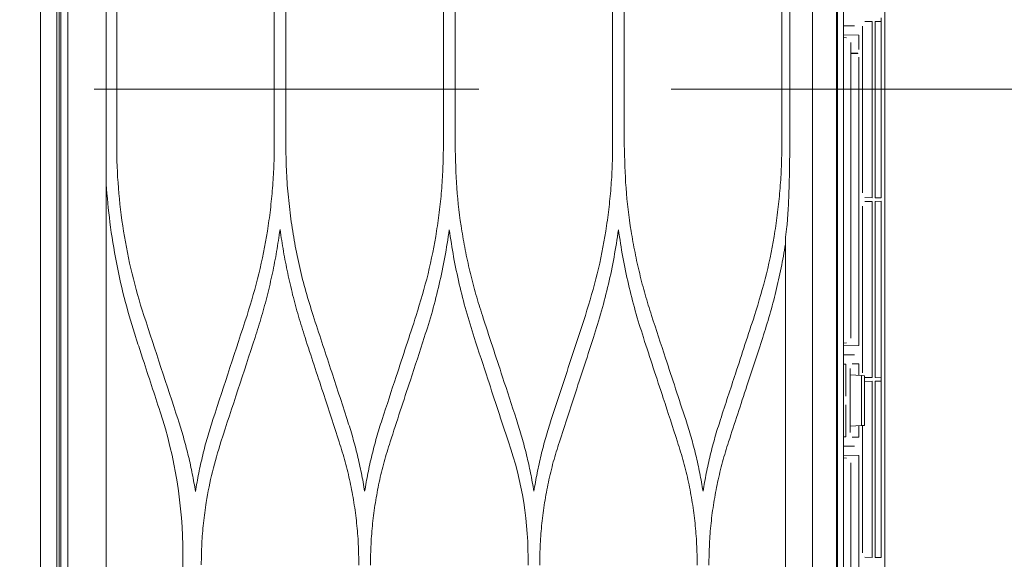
# Model space of a CAD drawing. Header units: inches. Extents: x 67014 to 70164, y -40762 to -35657.
# Tile 47 of 55: x 69167 to 69190, y -39860 to -39848. Entities that reach past the tile are written whole.
import ezdxf

# ---------------------------------------------------------------- set-up
doc = ezdxf.new("R2010")
doc.units = ezdxf.units.IN
doc.header["$MEASUREMENT"] = 0
doc.linetypes.add('HIDDEN', pattern=[0.375, 0.25, -0.125])
for name, color, linetype, lineweight in [('p--dach', 7, 'Continuous', 20), ('p--drzwi', 251, 'Continuous', 0), ('p--klimatyzator', 30, 'Continuous', 15)]:
    doc.layers.add(name, color=color, linetype=linetype, lineweight=lineweight)

# ---------------------------------------------------------------- blocks, each defined once
blk = doc.blocks.new('drzwi-90-100')
blk.add_arc((10.8, 3.225), 84.153, 359.52334, 90.47666)
blk = doc.blocks.new('A$C66B7A3C4')
at = {"layer": 'p--klimatyzator', "lineweight": 15}
for p, q in [((0.557, 85.44), (0.557, 43.5)), ((0.932, 43.5), (0.932, 85.44)), ((0.987, 1.56), (0.987, 85.44)), ((18.818, 84.4), (18.818, 43.5)), ((1.019, 84.083), (1.019, 2.917)), ((1.18, 3.822), (1.18, 83.178)), ((2.055, 83.178), (2.055, 57.846)), ((18.114, 82.346), (18.114, 43.5)), ((18.662, 43.5), (18.662, 82.346)), ((18.684, 82.346), (18.684, 4.654)), ((19.758, 81.016), (19.758, 47.653)), ((2.292, 74.077), (2.292, 69.605)), ((5.876, 69.501), (5.876, 74.077)), ((6.139, 74.077), (6.139, 69.501)), ((9.723, 69.501), (9.723, 74.077)), ((9.988, 74.077), (9.988, 69.501)), ((13.571, 69.501), (13.571, 74.077)), ((13.836, 74.077), (13.836, 69.501)), ((17.419, 69.501), (17.419, 74.077)), ((17.599, 74.077), (17.599, 69.501)), ((19.681, 72.385), (19.681, 72.307)), ((18.974, 72.205), (18.818, 72.208)), ((18.974, 72.205), (19.07, 72.205)), ((19.255, 68.402), (19.255, 72.196)), ((19.304, 72.301), (19.472, 72.304)), ((19.472, 72.304), (19.472, 68.294)), ((19.544, 72.305), (19.681, 72.307)), ((19.544, 68.293), (19.544, 72.305)), ((19.681, 72.203), (19.681, 72.307)), ((19.681, 72.307), (19.681, 72.307)), ((19.681, 72.203), (19.681, 68.395)), ((19.167, 71.996), (18.818, 72.002)), ((18.818, 71.939), (18.892, 71.932)), ((19.167, 71.671), (19.167, 71.996)), ((18.987, 71.829), (18.987, 65.094)), ((18.987, 71.585), (19.145, 71.585)), ((19.145, 71.578), (18.987, 71.578)), ((19.145, 71.578), (19.145, 71.585)), ((19.167, 64.927), (19.167, 71.491)), ((19.681, 68.291), (19.681, 68.395)), ((19.255, 64.307), (19.255, 68.101)), ((19.472, 68.294), (19.304, 68.297)), ((19.304, 68.206), (19.472, 68.209)), ((19.472, 68.209), (19.472, 64.2)), ((19.681, 68.291), (19.544, 68.293)), ((19.544, 68.21), (19.681, 68.213)), ((19.544, 64.198), (19.544, 68.21)), ((19.681, 68.109), (19.681, 68.213)), ((19.681, 68.109), (19.681, 64.3)), ((17.501, 57.787), (17.501, 67.396)), ((18.818, 64.983), (18.892, 64.99)), ((18.818, 64.92), (19.167, 64.927)), ((18.818, 64.714), (18.974, 64.717)), ((19.07, 64.717), (18.974, 64.717)), ((18.877, 64.507), (18.818, 64.506)), ((18.877, 64.507), (18.877, 63.776)), ((19.167, 64.509), (19.022, 64.509)), ((19.167, 64.249), (19.167, 64.509)), ((18.974, 64.406), (18.974, 62.948)), ((19.681, 64.196), (19.681, 64.3)), ((19.228, 64.246), (18.974, 64.259)), ((19.302, 64.242), (19.228, 64.246)), ((19.228, 64.246), (19.228, 63.108)), ((19.302, 63.112), (19.302, 64.242)), ((19.472, 64.2), (19.304, 64.202)), ((19.304, 64.111), (19.472, 64.114)), ((19.472, 64.114), (19.472, 60.105)), ((19.681, 64.196), (19.544, 64.198)), ((19.544, 64.116), (19.681, 64.118)), ((19.544, 60.104), (19.544, 64.116)), ((19.681, 64.196), (19.681, 64.118)), ((19.681, 64.196), (19.681, 64.196)), ((19.681, 64.014), (19.681, 64.118)), ((19.681, 64.118), (19.681, 64.118)), ((19.681, 64.014), (19.681, 60.205)), ((18.877, 63.578), (18.877, 62.847)), ((18.974, 63.095), (19.228, 63.108)), ((19.167, 62.845), (19.167, 63.105)), ((19.228, 63.108), (19.302, 63.112)), ((19.255, 60.213), (19.255, 63.109)), ((18.818, 62.848), (18.877, 62.847)), ((19.022, 62.845), (19.167, 62.845)), ((18.974, 62.637), (18.818, 62.64)), ((18.974, 62.637), (19.07, 62.637)), ((19.167, 62.427), (18.818, 62.433)), ((18.818, 62.37), (18.892, 62.364)), ((18.987, 62.26), (18.987, 58.425)), ((19.167, 55.637), (19.167, 62.427)), ((3.796, 60.187), (3.796, 57.973)), ((19.472, 60.105), (19.304, 60.108)), ((19.681, 60.101), (19.544, 60.104)), ((19.681, 60.101), (19.681, 60.205))]:
    blk.add_line(p, q, dxfattribs=at)
for points, knots in [([(2.911, 65.615), (2.707, 66.24), (2.551, 66.882), (2.448, 67.533), (2.344, 68.185), (2.292, 68.841), (2.292, 69.501), (2.292, 69.536), (2.292, 69.571), (2.292, 69.605)], [0, 0, 0, 0, 1, 1, 1, 2, 2, 2, 3, 3, 3, 3]), ([(5.256, 65.615), (5.351, 65.929), (5.446, 66.244), (5.525, 66.563), (5.604, 66.881), (5.667, 67.205), (5.719, 67.53), (5.745, 67.693), (5.768, 67.857), (5.787, 68.021), (5.807, 68.185), (5.823, 68.349), (5.836, 68.514), (5.85, 68.678), (5.86, 68.842), (5.866, 69.007), (5.872, 69.172), (5.874, 69.336), (5.876, 69.501)], [0, 0, 0, 0, 1, 1, 1, 2, 2, 2, 3, 3, 3, 4, 4, 4, 5, 5, 5, 6, 6, 6, 6]), ([(6.139, 69.501), (6.142, 69.312), (6.144, 69.124), (6.152, 68.935), (6.16, 68.747), (6.173, 68.559), (6.19, 68.372), (6.207, 68.186), (6.228, 67.999), (6.253, 67.813), (6.278, 67.628), (6.308, 67.442), (6.342, 67.258), (6.375, 67.073), (6.413, 66.89), (6.455, 66.707), (6.497, 66.523), (6.543, 66.34), (6.595, 66.159), (6.646, 65.976), (6.703, 65.796), (6.759, 65.615)], [0, 0, 0, 0, 1, 1, 1, 2, 2, 2, 3, 3, 3, 4, 4, 4, 5, 5, 5, 6, 6, 6, 7, 7, 7, 7]), ([(9.103, 65.615), (9.198, 65.929), (9.293, 66.243), (9.372, 66.562), (9.452, 66.882), (9.515, 67.206), (9.567, 67.532), (9.592, 67.695), (9.615, 67.858), (9.635, 68.022), (9.654, 68.186), (9.671, 68.35), (9.684, 68.514), (9.697, 68.678), (9.707, 68.842), (9.713, 69.007), (9.719, 69.172), (9.721, 69.336), (9.723, 69.501)], [0, 0, 0, 0, 1, 1, 1, 2, 2, 2, 3, 3, 3, 4, 4, 4, 5, 5, 5, 6, 6, 6, 6]), ([(9.988, 69.501), (9.995, 69.172), (10.003, 68.843), (10.027, 68.515), (10.051, 68.186), (10.092, 67.858), (10.144, 67.533), (10.17, 67.37), (10.199, 67.208), (10.231, 67.047), (10.264, 66.886), (10.299, 66.725), (10.338, 66.565), (10.376, 66.405), (10.418, 66.246), (10.463, 66.088), (10.509, 65.929), (10.558, 65.772), (10.608, 65.615)], [0, 0, 0, 0, 1, 1, 1, 2, 2, 2, 3, 3, 3, 4, 4, 4, 5, 5, 5, 6, 6, 6, 6]), ([(12.951, 65.615), (13.046, 65.93), (13.141, 66.245), (13.22, 66.564), (13.3, 66.884), (13.363, 67.208), (13.415, 67.534), (13.44, 67.697), (13.463, 67.86), (13.483, 68.024), (13.502, 68.187), (13.518, 68.351), (13.532, 68.515), (13.545, 68.679), (13.555, 68.843), (13.561, 69.007), (13.567, 69.172), (13.569, 69.337), (13.571, 69.501)], [0, 0, 0, 0, 1, 1, 1, 2, 2, 2, 3, 3, 3, 4, 4, 4, 5, 5, 5, 6, 6, 6, 6]), ([(13.836, 69.501), (13.844, 69.172), (13.851, 68.843), (13.875, 68.515), (13.899, 68.187), (13.94, 67.86), (13.992, 67.535), (14.018, 67.372), (14.047, 67.209), (14.08, 67.048), (14.112, 66.886), (14.147, 66.725), (14.186, 66.565), (14.225, 66.405), (14.266, 66.246), (14.311, 66.088), (14.357, 65.929), (14.406, 65.772), (14.456, 65.615)], [0, 0, 0, 0, 1, 1, 1, 2, 2, 2, 3, 3, 3, 4, 4, 4, 5, 5, 5, 6, 6, 6, 6]), ([(16.799, 65.615), (16.894, 65.93), (16.989, 66.245), (17.068, 66.564), (17.147, 66.883), (17.211, 67.207), (17.262, 67.532), (17.288, 67.695), (17.311, 67.859), (17.331, 68.022), (17.35, 68.186), (17.366, 68.35), (17.379, 68.514), (17.393, 68.678), (17.403, 68.842), (17.409, 69.007), (17.415, 69.172), (17.417, 69.336), (17.419, 69.501)], [0, 0, 0, 0, 1, 1, 1, 2, 2, 2, 3, 3, 3, 4, 4, 4, 5, 5, 5, 6, 6, 6, 6]), ([(17.599, 69.501), (17.599, 69.486), (17.599, 69.47), (17.599, 69.454), (17.599, 69.356), (17.598, 69.258), (17.597, 69.16), (17.596, 69.08), (17.595, 68.999), (17.594, 68.919)], [0, 0, 0, 0, 1, 1, 1, 2, 2, 2, 3, 3, 3, 3]), ([(17.594, 68.919), (17.593, 68.867), (17.592, 68.814), (17.59, 68.762), (17.587, 68.645), (17.584, 68.527), (17.58, 68.41), (17.575, 68.295), (17.571, 68.18), (17.565, 68.065)], [0, 0, 0, 0, 1, 1, 1, 2, 2, 2, 3, 3, 3, 3]), ([(17.565, 68.065), (17.563, 68.03), (17.562, 67.996), (17.559, 67.961), (17.553, 67.853), (17.545, 67.746), (17.532, 67.639)], [0, 0, 0, 0, 1, 1, 1, 2, 2, 2, 2]), ([(6.007, 67.569), (5.983, 67.402), (5.958, 67.236), (5.93, 67.071), (5.901, 66.905), (5.869, 66.74), (5.834, 66.576), (5.799, 66.411), (5.761, 66.247), (5.72, 66.084), (5.679, 65.92), (5.636, 65.757), (5.589, 65.595), (5.541, 65.432), (5.49, 65.271), (5.439, 65.109)], [0, 0, 0, 0, 1, 1, 1, 2, 2, 2, 3, 3, 3, 4, 4, 4, 5, 5, 5, 5]), ([(6.576, 65.109), (6.525, 65.271), (6.474, 65.433), (6.426, 65.596), (6.379, 65.758), (6.335, 65.921), (6.294, 66.085), (6.254, 66.248), (6.216, 66.412), (6.181, 66.577), (6.146, 66.741), (6.114, 66.906), (6.085, 67.072), (6.057, 67.237), (6.032, 67.403), (6.007, 67.569)], [0, 0, 0, 0, 1, 1, 1, 2, 2, 2, 3, 3, 3, 4, 4, 4, 5, 5, 5, 5]), ([(9.855, 67.564), (9.824, 67.356), (9.792, 67.148), (9.755, 66.942), (9.718, 66.735), (9.674, 66.53), (9.627, 66.325), (9.579, 66.12), (9.528, 65.916), (9.471, 65.714), (9.413, 65.511), (9.35, 65.31), (9.287, 65.109)], [0, 0, 0, 0, 1, 1, 1, 2, 2, 2, 3, 3, 3, 4, 4, 4, 4]), ([(10.423, 65.109), (10.36, 65.311), (10.297, 65.513), (10.239, 65.717), (10.182, 65.919), (10.131, 66.124), (10.083, 66.329), (10.036, 66.533), (9.993, 66.738), (9.955, 66.944), (9.918, 67.15), (9.887, 67.357), (9.855, 67.564)], [0, 0, 0, 0, 1, 1, 1, 2, 2, 2, 3, 3, 3, 4, 4, 4, 4]), ([(13.703, 67.562), (13.672, 67.355), (13.641, 67.148), (13.603, 66.942), (13.566, 66.735), (13.522, 66.53), (13.475, 66.326), (13.428, 66.121), (13.376, 65.917), (13.319, 65.715), (13.262, 65.512), (13.199, 65.31), (13.136, 65.109)], [0, 0, 0, 0, 1, 1, 1, 2, 2, 2, 3, 3, 3, 4, 4, 4, 4]), ([(14.271, 65.109), (14.208, 65.31), (14.145, 65.512), (14.087, 65.715), (14.03, 65.917), (13.979, 66.121), (13.931, 66.326), (13.884, 66.53), (13.841, 66.735), (13.803, 66.942), (13.766, 67.148), (13.735, 67.355), (13.703, 67.562)], [0, 0, 0, 0, 1, 1, 1, 2, 2, 2, 3, 3, 3, 4, 4, 4, 4]), ([(17.501, 67.235), (17.47, 67.055), (17.438, 66.874), (17.402, 66.695), (17.367, 66.516), (17.326, 66.338), (17.283, 66.16), (17.24, 65.983), (17.194, 65.807), (17.144, 65.632), (17.093, 65.456), (17.038, 65.282), (16.984, 65.109)], [0, 0, 0, 0, 1, 1, 1, 2, 2, 2, 3, 3, 3, 4, 4, 4, 4]), ([(6.759, 65.615), (6.892, 65.208), (7.025, 64.802), (7.158, 64.395), (7.284, 64.011), (7.41, 63.627), (7.536, 63.243)], [0, 0, 0, 0, 1, 1, 1, 2, 2, 2, 2]), ([(8.327, 63.243), (8.434, 63.57), (8.541, 63.897), (8.648, 64.224), (8.724, 64.456), (8.8, 64.687), (8.876, 64.919), (8.951, 65.151), (9.027, 65.383), (9.103, 65.615)], [0, 0, 0, 0, 1, 1, 1, 2, 2, 2, 3, 3, 3, 3]), ([(10.608, 65.615), (10.684, 65.381), (10.761, 65.147), (10.837, 64.914), (10.914, 64.68), (10.99, 64.446), (11.067, 64.212), (11.173, 63.889), (11.278, 63.566), (11.384, 63.243)], [0, 0, 0, 0, 1, 1, 1, 2, 2, 2, 3, 3, 3, 3]), ([(12.175, 63.243), (12.254, 63.486), (12.334, 63.73), (12.414, 63.973), (12.493, 64.217), (12.573, 64.46), (12.653, 64.704), (12.752, 65.008), (12.851, 65.311), (12.951, 65.615)], [0, 0, 0, 0, 1, 1, 1, 2, 2, 2, 3, 3, 3, 3]), ([(14.456, 65.615), (14.562, 65.291), (14.668, 64.967), (14.774, 64.643), (14.85, 64.41), (14.927, 64.176), (15.003, 63.943), (15.08, 63.709), (15.156, 63.476), (15.232, 63.243)], [0, 0, 0, 0, 1, 1, 1, 2, 2, 2, 3, 3, 3, 3]), ([(16.022, 63.243), (16.136, 63.591), (16.25, 63.939), (16.364, 64.287), (16.437, 64.508), (16.509, 64.73), (16.581, 64.951), (16.654, 65.172), (16.726, 65.394), (16.799, 65.615)], [0, 0, 0, 0, 1, 1, 1, 2, 2, 2, 3, 3, 3, 3]), ([(2.728, 65.109), (2.739, 65.076), (2.749, 65.043), (2.76, 65.01), (2.803, 64.879), (2.846, 64.747), (2.889, 64.616), (2.954, 64.417), (3.019, 64.218), (3.084, 64.019), (3.15, 63.82), (3.215, 63.621), (3.28, 63.423)], [0, 0, 0, 0, 1, 1, 1, 2, 2, 2, 3, 3, 3, 4, 4, 4, 4]), ([(7.352, 62.736), (7.23, 63.11), (7.107, 63.484), (6.985, 63.858), (6.849, 64.275), (6.712, 64.692), (6.576, 65.109)], [0, 0, 0, 0, 1, 1, 1, 2, 2, 2, 2]), ([(9.287, 65.109), (9.182, 64.787), (9.077, 64.465), (8.971, 64.143), (8.894, 63.908), (8.818, 63.674), (8.741, 63.44), (8.664, 63.205), (8.588, 62.971), (8.511, 62.736)], [0, 0, 0, 0, 1, 1, 1, 2, 2, 2, 3, 3, 3, 3]), ([(11.2, 62.736), (11.122, 62.975), (11.044, 63.213), (10.966, 63.451), (10.888, 63.689), (10.81, 63.927), (10.732, 64.166), (10.629, 64.48), (10.526, 64.794), (10.423, 65.109)], [0, 0, 0, 0, 1, 1, 1, 2, 2, 2, 3, 3, 3, 3]), ([(13.136, 65.109), (13.057, 64.869), (12.979, 64.629), (12.9, 64.39), (12.822, 64.15), (12.743, 63.911), (12.665, 63.671), (12.563, 63.359), (12.461, 63.048), (12.359, 62.736)], [0, 0, 0, 0, 1, 1, 1, 2, 2, 2, 3, 3, 3, 3]), ([(15.047, 62.736), (14.939, 63.068), (14.83, 63.4), (14.722, 63.731), (14.647, 63.961), (14.572, 64.19), (14.496, 64.42), (14.421, 64.649), (14.346, 64.879), (14.271, 65.109)], [0, 0, 0, 0, 1, 1, 1, 2, 2, 2, 3, 3, 3, 3]), ([(16.984, 65.109), (16.864, 64.742), (16.744, 64.376), (16.624, 64.01), (16.555, 63.798), (16.485, 63.586), (16.416, 63.373), (16.346, 63.161), (16.277, 62.949), (16.207, 62.736)], [0, 0, 0, 0, 1, 1, 1, 2, 2, 2, 3, 3, 3, 3]), ([(3.703, 63.194), (3.744, 63.063), (3.785, 62.932), (3.822, 62.8), (3.859, 62.669), (3.893, 62.536), (3.925, 62.404), (3.956, 62.272), (3.986, 62.139), (4.012, 62.006), (4.038, 61.874), (4.061, 61.74), (4.083, 61.607)], [0, 0, 0, 0, 1, 1, 1, 2, 2, 2, 3, 3, 3, 4, 4, 4, 4]), ([(4.083, 61.607), (4.107, 61.746), (4.131, 61.884), (4.158, 62.022), (4.185, 62.159), (4.216, 62.296), (4.249, 62.432), (4.282, 62.569), (4.317, 62.705), (4.356, 62.839), (4.395, 62.974), (4.437, 63.108), (4.48, 63.242)], [0, 0, 0, 0, 1, 1, 1, 2, 2, 2, 3, 3, 3, 4, 4, 4, 4]), ([(7.536, 63.243), (7.578, 63.109), (7.62, 62.975), (7.659, 62.839), (7.698, 62.705), (7.733, 62.569), (7.766, 62.433), (7.799, 62.297), (7.83, 62.16), (7.857, 62.023), (7.884, 61.886), (7.908, 61.748), (7.931, 61.61)], [0, 0, 0, 0, 1, 1, 1, 2, 2, 2, 3, 3, 3, 4, 4, 4, 4]), ([(7.931, 61.61), (7.955, 61.747), (7.978, 61.885), (8.005, 62.021), (8.033, 62.158), (8.063, 62.295), (8.096, 62.431), (8.129, 62.567), (8.164, 62.703), (8.203, 62.838), (8.242, 62.973), (8.285, 63.108), (8.327, 63.243)], [0, 0, 0, 0, 1, 1, 1, 2, 2, 2, 3, 3, 3, 4, 4, 4, 4]), ([(11.384, 63.243), (11.426, 63.109), (11.469, 62.975), (11.507, 62.84), (11.546, 62.705), (11.581, 62.57), (11.614, 62.434), (11.647, 62.298), (11.678, 62.162), (11.705, 62.025), (11.732, 61.888), (11.756, 61.75), (11.779, 61.613)], [0, 0, 0, 0, 1, 1, 1, 2, 2, 2, 3, 3, 3, 4, 4, 4, 4]), ([(11.779, 61.613), (11.803, 61.75), (11.826, 61.887), (11.854, 62.024), (11.881, 62.161), (11.911, 62.297), (11.944, 62.433), (11.977, 62.569), (12.012, 62.705), (12.051, 62.839), (12.09, 62.974), (12.132, 63.109), (12.175, 63.243)], [0, 0, 0, 0, 1, 1, 1, 2, 2, 2, 3, 3, 3, 4, 4, 4, 4]), ([(15.232, 63.243), (15.275, 63.109), (15.317, 62.975), (15.356, 62.84), (15.394, 62.705), (15.43, 62.57), (15.463, 62.434), (15.495, 62.298), (15.526, 62.162), (15.553, 62.025), (15.58, 61.888), (15.604, 61.751), (15.627, 61.614)], [0, 0, 0, 0, 1, 1, 1, 2, 2, 2, 3, 3, 3, 4, 4, 4, 4]), ([(15.627, 61.614), (15.651, 61.751), (15.674, 61.888), (15.701, 62.025), (15.729, 62.162), (15.759, 62.298), (15.792, 62.433), (15.825, 62.569), (15.86, 62.705), (15.899, 62.839), (15.938, 62.974), (15.98, 63.109), (16.022, 63.243)], [0, 0, 0, 0, 1, 1, 1, 2, 2, 2, 3, 3, 3, 4, 4, 4, 4]), ([(4.662, 62.737), (4.594, 62.511), (4.526, 62.285), (4.469, 62.056), (4.412, 61.826), (4.366, 61.593), (4.329, 61.358), (4.304, 61.202), (4.283, 61.045), (4.266, 60.887), (4.249, 60.73), (4.236, 60.572), (4.228, 60.414), (4.22, 60.256), (4.218, 60.098), (4.215, 59.94)], [0, 0, 0, 0, 1, 1, 1, 2, 2, 2, 3, 3, 3, 4, 4, 4, 5, 5, 5, 5]), ([(7.799, 59.933), (7.797, 60.092), (7.794, 60.252), (7.787, 60.411), (7.779, 60.569), (7.766, 60.727), (7.749, 60.885), (7.733, 61.042), (7.712, 61.199), (7.687, 61.355), (7.662, 61.51), (7.633, 61.665), (7.6, 61.82), (7.567, 61.974), (7.53, 62.128), (7.489, 62.28), (7.446, 62.433), (7.399, 62.585), (7.352, 62.736)], [0, 0, 0, 0, 1, 1, 1, 2, 2, 2, 3, 3, 3, 4, 4, 4, 5, 5, 5, 6, 6, 6, 6]), ([(8.511, 62.736), (8.463, 62.584), (8.416, 62.432), (8.374, 62.278), (8.332, 62.125), (8.295, 61.971), (8.262, 61.816), (8.229, 61.661), (8.2, 61.506), (8.175, 61.35), (8.15, 61.195), (8.13, 61.038), (8.113, 60.881), (8.097, 60.724), (8.084, 60.567), (8.076, 60.409), (8.068, 60.25), (8.066, 60.091), (8.064, 59.933)], [0, 0, 0, 0, 1, 1, 1, 2, 2, 2, 3, 3, 3, 4, 4, 4, 5, 5, 5, 6, 6, 6, 6]), ([(12.359, 62.736), (12.312, 62.584), (12.265, 62.432), (12.222, 62.279), (12.181, 62.126), (12.144, 61.972), (12.111, 61.817), (12.078, 61.663), (12.049, 61.508), (12.024, 61.352), (11.999, 61.196), (11.978, 61.04), (11.962, 60.883), (11.945, 60.725), (11.932, 60.568), (11.924, 60.41), (11.917, 60.251), (11.914, 60.092), (11.912, 59.933)], [0, 0, 0, 0, 1, 1, 1, 2, 2, 2, 3, 3, 3, 4, 4, 4, 5, 5, 5, 6, 6, 6, 6]), ([(15.495, 59.933), (15.492, 60.092), (15.49, 60.251), (15.482, 60.41), (15.474, 60.568), (15.462, 60.726), (15.445, 60.883), (15.428, 61.04), (15.408, 61.197), (15.383, 61.352), (15.358, 61.508), (15.329, 61.663), (15.296, 61.818), (15.263, 61.973), (15.226, 62.126), (15.184, 62.279), (15.142, 62.432), (15.095, 62.584), (15.047, 62.736)], [0, 0, 0, 0, 1, 1, 1, 2, 2, 2, 3, 3, 3, 4, 4, 4, 5, 5, 5, 6, 6, 6, 6]), ([(16.207, 62.736), (16.16, 62.584), (16.113, 62.432), (16.071, 62.279), (16.029, 62.126), (15.992, 61.972), (15.959, 61.817), (15.926, 61.663), (15.897, 61.507), (15.872, 61.352), (15.847, 61.196), (15.826, 61.039), (15.81, 60.882), (15.793, 60.725), (15.78, 60.567), (15.773, 60.409), (15.765, 60.251), (15.763, 60.092), (15.76, 59.933)], [0, 0, 0, 0, 1, 1, 1, 2, 2, 2, 3, 3, 3, 4, 4, 4, 5, 5, 5, 6, 6, 6, 6])]:
    blk.add_open_spline(points, degree=3, knots=knots, dxfattribs=at)
for points in [[(2.055, 68.604), (2.074, 68.313), (2.101, 68.023), (2.138, 67.735)], [(2.138, 67.735), (2.217, 67.119), (2.335, 66.509), (2.492, 65.908)], [(17.501, 67.396), (17.512, 67.477), (17.523, 67.558), (17.532, 67.639)], [(2.492, 65.908), (2.563, 65.64), (2.641, 65.373), (2.728, 65.109)], [(3.688, 63.243), (3.429, 64.032), (3.17, 64.823), (2.911, 65.615)], [(4.48, 63.242), (4.738, 64.033), (4.997, 64.824), (5.256, 65.615)], [(2.728, 65.109), (2.728, 65.109), (2.728, 65.109), (2.728, 65.109)], [(5.439, 65.109), (5.18, 64.318), (4.921, 63.527), (4.662, 62.737)], [(3.28, 63.423), (3.28, 63.423), (3.28, 63.422), (3.28, 63.422)], [(3.28, 63.422), (3.62, 62.383), (3.796, 61.286), (3.796, 60.187)], [(3.703, 63.194), (3.698, 63.21), (3.693, 63.226), (3.688, 63.243)], [(11.2, 62.736), (11.513, 61.838), (11.665, 60.886), (11.647, 59.933)]]:
    blk.add_open_spline(points, degree=3, dxfattribs=at)

msp = doc.modelspace()

# ---------------------------------------------------------------- linework, layer by layer
at = {"layer": 'p--dach', "linetype": 'HIDDEN', "ltscale": 35}
msp.add_line((68302.623, -39849.511), (69582.623, -39849.511), dxfattribs=at)
msp.add_line((68302.623, -39849.511), (69582.623, -39849.511), dxfattribs=at)

# ---------------------------------------------------------------- block references
at = {"layer": 'p--drzwi', "rotation": 270}
msp.add_blockref('drzwi-90-100', (69158.423, -39827.861), dxfattribs=at)
at = {"layer": 'p--klimatyzator', "color": 2, "linetype": 'Continuous', "lineweight": 60}
msp.add_blockref('A$C66B7A3C4', (69167.094, -39920.273), dxfattribs=at)

doc.saveas('drawing.dxf')
